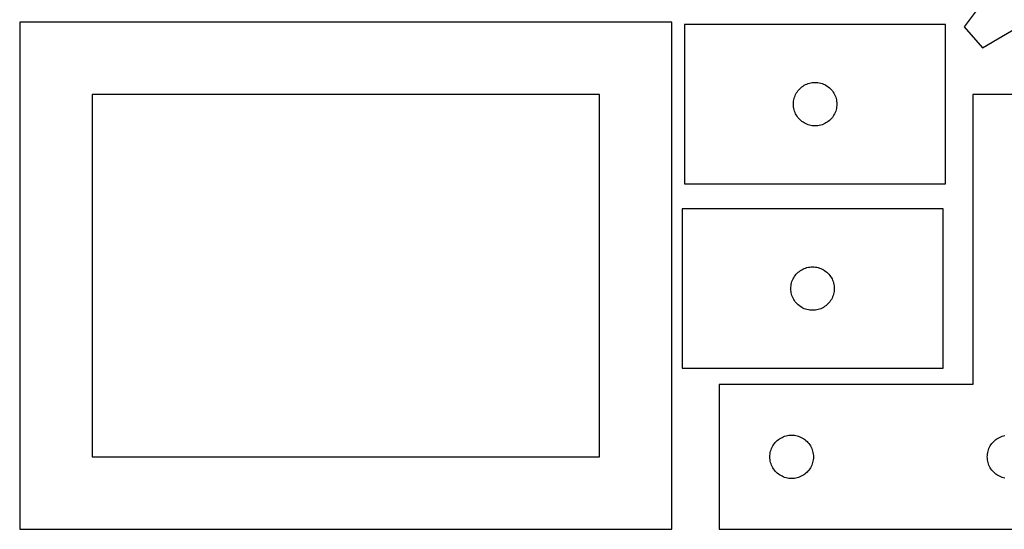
# Model space of a CAD drawing. Header units: millimetres. Extents: x 7 to 1243, y 7 to 1541.
# Tile 2 of 26: x 278 to 686, y 7 to 218. Entities that reach past the tile are written whole.
import ezdxf

# ---------------------------------------------------------------- set-up
doc = ezdxf.new("R2010")
doc.units = ezdxf.units.MM
doc.layers.add('CUT', color=7, linetype='CONTINUOUS', true_color=0x000000)

msp = doc.modelspace()

# ---------------------------------------------------------------- linework, layer by layer
at = {"layer": 'CUT'}
for p, q in [((680.644314, 230.048872), (669.071334, 214.508326)), ((548.140472, 216.520782), (278.140472, 216.520782)), ((278.140472, 216.520782), (278.140472, 6.520782)), ((548.140472, 6.520782), (548.140472, 216.520782)), ((661.421782, 215.572297), (553.421782, 215.572297)), ((553.421782, 215.572297), (553.421782, 149.572297)), ((661.421782, 149.572297), (661.421782, 215.572297)), ((669.071334, 214.508326), (676.772259, 205.918727)), ((676.772259, 205.918727), (693.479489, 215.732539)), ((599.627554, 187.072297), (599.938556, 187.572429)), ((599.938556, 187.572429), (600.281602, 188.05115)), ((600.281602, 188.05115), (600.655224, 188.506409)), ((600.655224, 188.506409), (601.057821, 188.936258)), ((601.057821, 188.936258), (601.48767, 189.338855)), ((601.48767, 189.338855), (601.942929, 189.712477)), ((601.942929, 189.712477), (602.42165, 190.055524)), ((602.42165, 190.055524), (602.921782, 190.366526)), ((602.921782, 190.366526), (603.441184, 190.644152)), ((603.441184, 190.644152), (603.977631, 190.887213)), ((603.977631, 190.887213), (604.528827, 191.094668)), ((604.528827, 191.094668), (605.092411, 191.26563)), ((605.092411, 191.26563), (605.665969, 191.399365)), ((605.665969, 191.399365), (606.247047, 191.495301)), ((606.247047, 191.495301), (606.833154, 191.553027)), ((606.833154, 191.553027), (607.421782, 191.572297)), ((607.421782, 191.572297), (608.01041, 191.553027)), ((608.01041, 191.553027), (608.596518, 191.495301)), ((608.596518, 191.495301), (609.177595, 191.399365)), ((609.177595, 191.399365), (609.751154, 191.26563)), ((609.751154, 191.26563), (610.314737, 191.094668)), ((610.314737, 191.094668), (610.865933, 190.887213)), ((610.865933, 190.887213), (611.40238, 190.644152)), ((611.40238, 190.644152), (611.921782, 190.366526)), ((611.921782, 190.366526), (612.421914, 190.055524)), ((612.421914, 190.055524), (612.900635, 189.712477)), ((612.900635, 189.712477), (613.355895, 189.338855)), ((613.355895, 189.338855), (613.785743, 188.936258)), ((613.785743, 188.936258), (614.188341, 188.506409)), ((614.188341, 188.506409), (614.561962, 188.05115)), ((614.561962, 188.05115), (614.905009, 187.572429)), ((614.905009, 187.572429), (615.216011, 187.072297)), ((518.140472, 186.520782), (308.140472, 186.520782)), ((308.140472, 186.520782), (308.140472, 36.520782)), ((518.140472, 36.520782), (518.140472, 186.520782)), ((598.441052, 183.160925), (598.498778, 183.747033)), ((598.498778, 183.747033), (598.594715, 184.32811)), ((598.594715, 184.32811), (598.72845, 184.901669)), ((598.72845, 184.901669), (598.899411, 185.465252)), ((598.899411, 185.465252), (599.106866, 186.016448)), ((599.106866, 186.016448), (599.349928, 186.552895)), ((599.349928, 186.552895), (599.627554, 187.072297)), ((615.216011, 187.072297), (615.493637, 186.552895)), ((615.493637, 186.552895), (615.736698, 186.016448)), ((615.736698, 186.016448), (615.944153, 185.465252)), ((615.944153, 185.465252), (616.115115, 184.901669)), ((616.115115, 184.901669), (616.24885, 184.32811)), ((616.24885, 184.32811), (616.344786, 183.747033)), ((616.344786, 183.747033), (616.402513, 183.160925)), ((717.71884, 186.528108), (672.71884, 186.528108)), ((672.71884, 186.528108), (672.71884, 66.528108)), ((598.421782, 182.572297), (598.441052, 183.160925)), ((598.441052, 181.983669), (598.421782, 182.572297)), ((598.498778, 181.397561), (598.441052, 181.983669)), ((598.594715, 180.816484), (598.498778, 181.397561)), ((598.72845, 180.242926), (598.594715, 180.816484)), ((598.899411, 179.679342), (598.72845, 180.242926)), ((599.106866, 179.128146), (598.899411, 179.679342)), ((615.944153, 179.679342), (615.736698, 179.128146)), ((616.115115, 180.242926), (615.944153, 179.679342)), ((616.24885, 180.816484), (616.115115, 180.242926)), ((616.344786, 181.397561), (616.24885, 180.816484)), ((616.402513, 181.983669), (616.344786, 181.397561)), ((616.402513, 183.160925), (616.421782, 182.572297)), ((616.421782, 182.572297), (616.402513, 181.983669)), ((599.349928, 178.591699), (599.106866, 179.128146)), ((599.627554, 178.072297), (599.349928, 178.591699)), ((599.938556, 177.572165), (599.627554, 178.072297)), ((600.281602, 177.093444), (599.938556, 177.572165)), ((600.655224, 176.638185), (600.281602, 177.093444)), ((601.057821, 176.208336), (600.655224, 176.638185)), ((601.48767, 175.805739), (601.057821, 176.208336)), ((601.942929, 175.432117), (601.48767, 175.805739)), ((602.42165, 175.089071), (601.942929, 175.432117)), ((612.900635, 175.432117), (612.421914, 175.089071)), ((613.355895, 175.805739), (612.900635, 175.432117)), ((613.785743, 176.208336), (613.355895, 175.805739)), ((614.188341, 176.638185), (613.785743, 176.208336)), ((614.561962, 177.093444), (614.188341, 176.638185)), ((614.905009, 177.572165), (614.561962, 177.093444)), ((615.216011, 178.072297), (614.905009, 177.572165)), ((615.493637, 178.591699), (615.216011, 178.072297)), ((615.736698, 179.128146), (615.493637, 178.591699)), ((602.921782, 174.778068), (602.42165, 175.089071)), ((603.441184, 174.500442), (602.921782, 174.778068)), ((603.977631, 174.257381), (603.441184, 174.500442)), ((604.528827, 174.049926), (603.977631, 174.257381)), ((605.092411, 173.878965), (604.528827, 174.049926)), ((605.665969, 173.74523), (605.092411, 173.878965)), ((606.247047, 173.649293), (605.665969, 173.74523)), ((606.833154, 173.591567), (606.247047, 173.649293)), ((607.421782, 173.572297), (606.833154, 173.591567)), ((608.01041, 173.591567), (607.421782, 173.572297)), ((608.596518, 173.649293), (608.01041, 173.591567)), ((609.177595, 173.74523), (608.596518, 173.649293)), ((609.751154, 173.878965), (609.177595, 173.74523)), ((610.314737, 174.049926), (609.751154, 173.878965)), ((610.865933, 174.257381), (610.314737, 174.049926)), ((611.40238, 174.500442), (610.865933, 174.257381)), ((611.921782, 174.778068), (611.40238, 174.500442)), ((612.421914, 175.089071), (611.921782, 174.778068)), ((553.421782, 149.572297), (661.421782, 149.572297)), ((660.383147, 139.191682), (552.383147, 139.191682)), ((552.383147, 139.191682), (552.383147, 73.191682)), ((660.383147, 73.191682), (660.383147, 139.191682)), ((601.883147, 113.98591), (602.402549, 114.263537)), ((602.402549, 114.263537), (602.938996, 114.506598)), ((602.938996, 114.506598), (603.490192, 114.714053)), ((603.490192, 114.714053), (604.053776, 114.885014)), ((604.053776, 114.885014), (604.627334, 115.018749)), ((604.627334, 115.018749), (605.208411, 115.114686)), ((605.208411, 115.114686), (605.794519, 115.172412)), ((605.794519, 115.172412), (606.383147, 115.191682)), ((606.383147, 115.191682), (606.971775, 115.172412)), ((606.971775, 115.172412), (607.557883, 115.114686)), ((607.557883, 115.114686), (608.13896, 115.018749)), ((608.13896, 115.018749), (608.712518, 114.885014)), ((608.712518, 114.885014), (609.276102, 114.714053)), ((609.276102, 114.714053), (609.827298, 114.506598)), ((609.827298, 114.506598), (610.363745, 114.263537)), ((610.363745, 114.263537), (610.883147, 113.98591)), ((598.068231, 109.635833), (598.311292, 110.17228)), ((598.311292, 110.17228), (598.588918, 110.691682)), ((598.588918, 110.691682), (598.89992, 111.191814)), ((598.89992, 111.191814), (599.242967, 111.670535)), ((599.242967, 111.670535), (599.616589, 112.125794)), ((599.616589, 112.125794), (600.019186, 112.555643)), ((600.019186, 112.555643), (600.449035, 112.95824)), ((600.449035, 112.95824), (600.904294, 113.331862)), ((600.904294, 113.331862), (601.383015, 113.674908)), ((601.383015, 113.674908), (601.883147, 113.98591)), ((610.883147, 113.98591), (611.383279, 113.674908)), ((611.383279, 113.674908), (611.862, 113.331862)), ((611.862, 113.331862), (612.317259, 112.95824)), ((612.317259, 112.95824), (612.747108, 112.555643)), ((612.747108, 112.555643), (613.149705, 112.125794)), ((613.149705, 112.125794), (613.523327, 111.670535)), ((613.523327, 111.670535), (613.866373, 111.191814)), ((613.866373, 111.191814), (614.177376, 110.691682)), ((614.177376, 110.691682), (614.455002, 110.17228)), ((614.455002, 110.17228), (614.698063, 109.635833)), ((597.383147, 106.191682), (597.402417, 106.78031)), ((597.402417, 105.603054), (597.383147, 106.191682)), ((597.402417, 106.78031), (597.460143, 107.366418)), ((597.460143, 107.366418), (597.556079, 107.947495)), ((597.556079, 107.947495), (597.689815, 108.521053)), ((597.689815, 108.521053), (597.860776, 109.084637)), ((597.860776, 109.084637), (598.068231, 109.635833)), ((614.698063, 109.635833), (614.905518, 109.084637)), ((614.905518, 109.084637), (615.076479, 108.521053)), ((615.076479, 108.521053), (615.210215, 107.947495)), ((615.210215, 107.947495), (615.306151, 107.366418)), ((615.306151, 107.366418), (615.363877, 106.78031)), ((615.363877, 106.78031), (615.383147, 106.191682)), ((615.383147, 106.191682), (615.363877, 105.603054)), ((597.460143, 105.016946), (597.402417, 105.603054)), ((597.556079, 104.435869), (597.460143, 105.016946)), ((597.689815, 103.86231), (597.556079, 104.435869)), ((597.860776, 103.298727), (597.689815, 103.86231)), ((598.068231, 102.747531), (597.860776, 103.298727)), ((598.311292, 102.211084), (598.068231, 102.747531)), ((598.588918, 101.691682), (598.311292, 102.211084)), ((614.455002, 102.211084), (614.177376, 101.691682)), ((614.698063, 102.747531), (614.455002, 102.211084)), ((614.905518, 103.298727), (614.698063, 102.747531)), ((615.076479, 103.86231), (614.905518, 103.298727)), ((615.210215, 104.435869), (615.076479, 103.86231)), ((615.306151, 105.016946), (615.210215, 104.435869)), ((615.363877, 105.603054), (615.306151, 105.016946)), ((598.89992, 101.19155), (598.588918, 101.691682)), ((599.242967, 100.712829), (598.89992, 101.19155)), ((599.616589, 100.25757), (599.242967, 100.712829)), ((600.019186, 99.827721), (599.616589, 100.25757)), ((600.449035, 99.425124), (600.019186, 99.827721)), ((600.904294, 99.051502), (600.449035, 99.425124)), ((601.383015, 98.708455), (600.904294, 99.051502)), ((601.883147, 98.397453), (601.383015, 98.708455)), ((602.402549, 98.119827), (601.883147, 98.397453)), ((602.938996, 97.876766), (602.402549, 98.119827)), ((603.490192, 97.669311), (602.938996, 97.876766)), ((609.827298, 97.876766), (609.276102, 97.669311)), ((610.363745, 98.119827), (609.827298, 97.876766)), ((610.883147, 98.397453), (610.363745, 98.119827)), ((611.383279, 98.708455), (610.883147, 98.397453)), ((611.862, 99.051502), (611.383279, 98.708455)), ((612.317259, 99.425124), (611.862, 99.051502)), ((612.747108, 99.827721), (612.317259, 99.425124)), ((613.149705, 100.25757), (612.747108, 99.827721)), ((613.523327, 100.712829), (613.149705, 100.25757)), ((613.866373, 101.19155), (613.523327, 100.712829)), ((614.177376, 101.691682), (613.866373, 101.19155)), ((604.053776, 97.498349), (603.490192, 97.669311)), ((604.627334, 97.364614), (604.053776, 97.498349)), ((605.208411, 97.268678), (604.627334, 97.364614)), ((605.794519, 97.210952), (605.208411, 97.268678)), ((606.383147, 97.191682), (605.794519, 97.210952)), ((606.971775, 97.210952), (606.383147, 97.191682)), ((607.557883, 97.268678), (606.971775, 97.210952)), ((608.13896, 97.364614), (607.557883, 97.268678)), ((608.712518, 97.498349), (608.13896, 97.364614)), ((609.276102, 97.669311), (608.712518, 97.498349)), ((552.383147, 73.191682), (660.383147, 73.191682)), ((672.71884, 66.528108), (567.71884, 66.528108)), ((567.71884, 66.528108), (567.71884, 6.528108)), ((593.738242, 44.599963), (594.274689, 44.843024)), ((594.274689, 44.843024), (594.825885, 45.050479)), ((594.825885, 45.050479), (595.389469, 45.221441)), ((595.389469, 45.221441), (595.963027, 45.355176)), ((595.963027, 45.355176), (596.544104, 45.451112)), ((596.544104, 45.451112), (597.130212, 45.508839)), ((597.130212, 45.508839), (597.71884, 45.528108)), ((597.71884, 45.528108), (598.307468, 45.508839)), ((598.307468, 45.508839), (598.893576, 45.451112)), ((598.893576, 45.451112), (599.474653, 45.355176)), ((599.474653, 45.355176), (600.048211, 45.221441)), ((600.048211, 45.221441), (600.611795, 45.050479)), ((600.611795, 45.050479), (601.162991, 44.843024)), ((601.162991, 44.843024), (601.699438, 44.599963)), ((683.738242, 44.599963), (684.274689, 44.843024)), ((684.274689, 44.843024), (684.825885, 45.050479)), ((684.825885, 45.050479), (685.389469, 45.221441)), ((685.389469, 45.221441), (685.963027, 45.355176)), ((589.646985, 40.508707), (589.924611, 41.028108)), ((589.924611, 41.028108), (590.235613, 41.52824)), ((590.235613, 41.52824), (590.57866, 42.006961)), ((590.57866, 42.006961), (590.952282, 42.462221)), ((590.952282, 42.462221), (591.354879, 42.892069)), ((591.354879, 42.892069), (591.784728, 43.294667)), ((591.784728, 43.294667), (592.239987, 43.668288)), ((592.239987, 43.668288), (592.718708, 44.011335)), ((592.718708, 44.011335), (593.21884, 44.322337)), ((593.21884, 44.322337), (593.738242, 44.599963)), ((601.699438, 44.599963), (602.21884, 44.322337)), ((602.21884, 44.322337), (602.718972, 44.011335)), ((602.718972, 44.011335), (603.197693, 43.668288)), ((603.197693, 43.668288), (603.652952, 43.294667)), ((603.652952, 43.294667), (604.082801, 42.892069)), ((604.082801, 42.892069), (604.485398, 42.462221)), ((604.485398, 42.462221), (604.85902, 42.006961)), ((604.85902, 42.006961), (605.202066, 41.52824)), ((605.202066, 41.52824), (605.513069, 41.028108)), ((605.513069, 41.028108), (605.790695, 40.508707)), ((679.646985, 40.508707), (679.924611, 41.028108)), ((679.924611, 41.028108), (680.235613, 41.52824)), ((680.235613, 41.52824), (680.57866, 42.006961)), ((680.57866, 42.006961), (680.952282, 42.462221)), ((680.952282, 42.462221), (681.354879, 42.892069)), ((681.354879, 42.892069), (681.784728, 43.294667)), ((681.784728, 43.294667), (682.239987, 43.668288)), ((682.239987, 43.668288), (682.718708, 44.011335)), ((682.718708, 44.011335), (683.21884, 44.322337)), ((683.21884, 44.322337), (683.738242, 44.599963)), ((588.71884, 36.528108), (588.73811, 37.116736)), ((588.73811, 37.116736), (588.795836, 37.702844)), ((588.795836, 37.702844), (588.891772, 38.283921)), ((588.891772, 38.283921), (589.025508, 38.85748)), ((589.025508, 38.85748), (589.196469, 39.421063)), ((589.196469, 39.421063), (589.403924, 39.972259)), ((589.403924, 39.972259), (589.646985, 40.508707)), ((605.790695, 40.508707), (606.033756, 39.972259)), ((606.033756, 39.972259), (606.241211, 39.421063)), ((606.241211, 39.421063), (606.412172, 38.85748)), ((606.412172, 38.85748), (606.545907, 38.283921)), ((606.545907, 38.283921), (606.641844, 37.702844)), ((606.641844, 37.702844), (606.69957, 37.116736)), ((606.69957, 37.116736), (606.71884, 36.528108)), ((678.71884, 36.528108), (678.73811, 37.116736)), ((678.73811, 37.116736), (678.795836, 37.702844)), ((678.795836, 37.702844), (678.891772, 38.283921)), ((678.891772, 38.283921), (679.025508, 38.85748)), ((679.025508, 38.85748), (679.196469, 39.421063)), ((679.196469, 39.421063), (679.403924, 39.972259)), ((679.403924, 39.972259), (679.646985, 40.508707)), ((308.140472, 36.520782), (518.140472, 36.520782)), ((588.73811, 35.93948), (588.71884, 36.528108)), ((588.795836, 35.353373), (588.73811, 35.93948)), ((588.891772, 34.772295), (588.795836, 35.353373)), ((589.025508, 34.198737), (588.891772, 34.772295)), ((589.196469, 33.635153), (589.025508, 34.198737)), ((589.403924, 33.083957), (589.196469, 33.635153)), ((589.646985, 32.54751), (589.403924, 33.083957)), ((606.033756, 33.083957), (605.790695, 32.54751)), ((606.241211, 33.635153), (606.033756, 33.083957)), ((606.412172, 34.198737), (606.241211, 33.635153)), ((606.545907, 34.772295), (606.412172, 34.198737)), ((606.641844, 35.353373), (606.545907, 34.772295)), ((606.69957, 35.93948), (606.641844, 35.353373)), ((606.71884, 36.528108), (606.69957, 35.93948)), ((678.73811, 35.93948), (678.71884, 36.528108)), ((678.795836, 35.353373), (678.73811, 35.93948)), ((678.891772, 34.772295), (678.795836, 35.353373)), ((679.025508, 34.198737), (678.891772, 34.772295)), ((679.196469, 33.635153), (679.025508, 34.198737)), ((679.403924, 33.083957), (679.196469, 33.635153)), ((679.646985, 32.54751), (679.403924, 33.083957)), ((589.924611, 32.028108), (589.646985, 32.54751)), ((590.235613, 31.527976), (589.924611, 32.028108)), ((590.57866, 31.049255), (590.235613, 31.527976)), ((590.952282, 30.593996), (590.57866, 31.049255)), ((591.354879, 30.164147), (590.952282, 30.593996)), ((591.784728, 29.76155), (591.354879, 30.164147)), ((592.239987, 29.387928), (591.784728, 29.76155)), ((592.718708, 29.044882), (592.239987, 29.387928)), ((593.21884, 28.73388), (592.718708, 29.044882)), ((593.738242, 28.456254), (593.21884, 28.73388)), ((602.21884, 28.73388), (601.699438, 28.456254)), ((602.718972, 29.044882), (602.21884, 28.73388)), ((603.197693, 29.387928), (602.718972, 29.044882)), ((603.652952, 29.76155), (603.197693, 29.387928)), ((604.082801, 30.164147), (603.652952, 29.76155)), ((604.485398, 30.593996), (604.082801, 30.164147)), ((604.85902, 31.049255), (604.485398, 30.593996)), ((605.202066, 31.527976), (604.85902, 31.049255)), ((605.513069, 32.028108), (605.202066, 31.527976)), ((605.790695, 32.54751), (605.513069, 32.028108)), ((679.924611, 32.028108), (679.646985, 32.54751)), ((680.235613, 31.527976), (679.924611, 32.028108)), ((680.57866, 31.049255), (680.235613, 31.527976)), ((680.952282, 30.593996), (680.57866, 31.049255)), ((681.354879, 30.164147), (680.952282, 30.593996)), ((681.784728, 29.76155), (681.354879, 30.164147)), ((682.239987, 29.387928), (681.784728, 29.76155)), ((682.718708, 29.044882), (682.239987, 29.387928)), ((683.21884, 28.73388), (682.718708, 29.044882)), ((683.738242, 28.456254), (683.21884, 28.73388)), ((594.274689, 28.213192), (593.738242, 28.456254)), ((594.825885, 28.005737), (594.274689, 28.213192)), ((595.389469, 27.834776), (594.825885, 28.005737)), ((595.963027, 27.701041), (595.389469, 27.834776)), ((596.544104, 27.605105), (595.963027, 27.701041)), ((597.130212, 27.547378), (596.544104, 27.605105)), ((597.71884, 27.528108), (597.130212, 27.547378)), ((598.307468, 27.547378), (597.71884, 27.528108)), ((598.893576, 27.605105), (598.307468, 27.547378)), ((599.474653, 27.701041), (598.893576, 27.605105)), ((600.048211, 27.834776), (599.474653, 27.701041)), ((600.611795, 28.005737), (600.048211, 27.834776)), ((601.162991, 28.213192), (600.611795, 28.005737)), ((601.699438, 28.456254), (601.162991, 28.213192)), ((684.274689, 28.213192), (683.738242, 28.456254)), ((684.825885, 28.005737), (684.274689, 28.213192)), ((685.389469, 27.834776), (684.825885, 28.005737)), ((685.963027, 27.701041), (685.389469, 27.834776)), ((278.140472, 6.520782), (548.140472, 6.520782)), ((567.71884, 6.528108), (717.71884, 6.528108))]:
    msp.add_line(p, q, dxfattribs=at)

doc.saveas('drawing.dxf')
